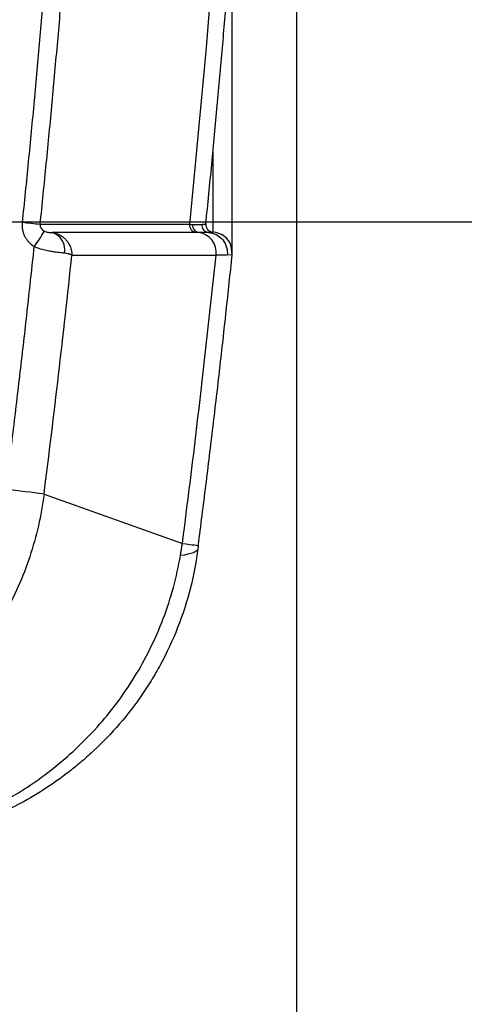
# Model space of a CAD drawing. Header units: millimetres. Extents: x 25 to 1092, y 25 to 838.
# Tile 58 of 94: x 851 to 866, y 193 to 227. Entities that reach past the tile are written whole.
import ezdxf

# ---------------------------------------------------------------- set-up
doc = ezdxf.new("R2010")
doc.units = ezdxf.units.MM
doc.header["$LTSCALE"] = 4
doc.layers.add('DIMENSIONS', color=140, linetype='Continuous', lineweight=25)
doc.styles.add('SLDTEXTSTYLE0', font='TXT', dxfattribs={"width": 0.7})
doc.dimstyles.new('SLDDIMSTYLE2', dxfattribs={"dimtxt": 8.632031, "dimasz": 13.208, "dimexe": 0, "dimexo": 0.0625, "dimgap": 2.158008, "dimtad": 0, "dimtih": 1, "dimtoh": 1, "dimrnd": 1e-09, "dimzin": 12, "dimdsep": 46, "dimtxsty": 'SLDTEXTSTYLE0', "dimsah": 1, "dimcen": 0.09, "dimadec": 0, "dimazin": 3, "dimtfac": 1, "dimtmove": 0, "dimatfit": 0, "dimfxl": 0, "dimfrac": 2, "dimtolj": 1, "dimtzin": 12, "dimarcsym": 0})
doc.dimstyles.new('SLDDIMSTYLE3', dxfattribs={"dimtxt": 8.632031, "dimasz": 13.208, "dimexe": 0, "dimexo": 0.0625, "dimgap": 2.158008, "dimtad": 0, "dimtih": 1, "dimtoh": 1, "dimrnd": 1e-09, "dimzin": 4, "dimdsep": 46, "dimtxsty": 'SLDTEXTSTYLE0', "dimsah": 1, "dimcen": 0.09, "dimadec": 0, "dimazin": 1, "dimtfac": 1, "dimtmove": 0, "dimatfit": 0, "dimfxl": 0, "dimfrac": 2, "dimtolj": 1, "dimtzin": 12, "dimarcsym": 0})

# ---------------------------------------------------------------- blocks, each defined once
blk = doc.blocks.new('_D_4')
at = {"layer": 'DIMENSIONS'}
for p, q in [((934.84, 301.32), (934.84, 326.72)), ((848.111, 301.32), (947.54, 301.32)), ((922.014, 261.454), (919.116, 261.454)), ((919.116, 261.454), (919.116, 247.734)), ((947.665, 261.454), (950.564, 261.454)), ((950.564, 261.454), (950.564, 247.734)), ((919.116, 247.734), (922.014, 247.734)), ((950.564, 247.734), (947.665, 247.734)), ((848.111, 219.82), (947.54, 219.82)), ((934.84, 219.82), (934.84, 194.42))]:
    blk.add_line(p, q, dxfattribs=at)
for points in [[(934.84, 301.32), (936.872, 314.528), (932.808, 314.528)], [(934.84, 219.82), (932.808, 206.612), (936.872, 206.612)]]:
    blk.add_solid(points, dxfattribs=at)
at = {"layer": 'DIMENSIONS', "char_height": 8.4667, "attachment_point": 1, "style": 'SLDTEXTSTYLE0'}
for s, insert in [('81.5', (922.014, 274.3)), ('3.21', (922.014, 258.649))]:
    blk.add_mtext(s, dxfattribs=dict(at, insert=insert))
blk = doc.blocks.new('_D_5')
at = {"layer": 'DIMENSIONS'}
for p, q in [((787.718, 208.927), (787.718, 156.645)), ((838.718, 208.927), (838.718, 156.645)), ((787.718, 169.345), (762.318, 169.345)), ((801.686, 169.345), (798.787, 169.345)), ((798.787, 169.345), (798.787, 155.626)), ((827.337, 169.345), (830.235, 169.345)), ((830.235, 169.345), (830.235, 155.626)), ((838.718, 169.345), (864.118, 169.345)), ((798.787, 155.626), (801.686, 155.626)), ((830.235, 155.626), (827.337, 155.626))]:
    blk.add_line(p, q, dxfattribs=at)
for points in [[(787.718, 169.345), (774.51, 171.377), (774.51, 167.313)], [(838.718, 169.345), (851.926, 167.313), (851.926, 171.377)]]:
    blk.add_solid(points, dxfattribs=at)
at = {"layer": 'DIMENSIONS', "char_height": 8.4667, "attachment_point": 1, "style": 'SLDTEXTSTYLE0'}
for s, insert in [('51.0', (801.686, 182.191)), ('2.01', (801.686, 166.54))]:
    blk.add_mtext(s, dxfattribs=dict(at, insert=insert))
blk = doc.blocks.new('_D_7')
at = {"layer": 'DIMENSIONS'}
for p, q in [((893.338, 286.07), (893.338, 311.47)), ((850.653, 286.07), (906.038, 286.07)), ((880.512, 261.454), (877.613, 261.454)), ((877.613, 261.454), (877.613, 247.734)), ((906.163, 261.454), (909.062, 261.454)), ((909.062, 261.454), (909.062, 247.734)), ((877.613, 247.734), (880.512, 247.734)), ((909.062, 247.734), (906.163, 247.734)), ((850.653, 235.07), (906.038, 235.07)), ((893.338, 235.07), (893.338, 209.67))]:
    blk.add_line(p, q, dxfattribs=at)
for points in [[(893.338, 286.07), (895.37, 299.278), (891.306, 299.278)], [(893.338, 235.07), (891.306, 221.862), (895.37, 221.862)]]:
    blk.add_solid(points, dxfattribs=at)
at = {"layer": 'DIMENSIONS', "char_height": 8.4667, "attachment_point": 1, "style": 'SLDTEXTSTYLE0'}
for s, insert in [('51.0', (880.512, 274.3)), ('2.01', (880.512, 258.649))]:
    blk.add_mtext(s, dxfattribs=dict(at, insert=insert))
blk = doc.blocks.new('_D_8')
at = {"layer": 'DIMENSIONS'}
for p, q in [((765.894, 255.509), (765.894, 122.571)), ((860.541, 255.509), (860.541, 122.571)), ((765.894, 135.271), (740.494, 135.271)), ((801.686, 135.271), (798.787, 135.271)), ((798.787, 135.271), (798.787, 121.552)), ((827.337, 135.271), (830.235, 135.271)), ((830.235, 135.271), (830.235, 121.552)), ((860.541, 135.271), (885.941, 135.271)), ((798.787, 121.552), (801.686, 121.552)), ((830.235, 121.552), (827.337, 121.552))]:
    blk.add_line(p, q, dxfattribs=at)
for points in [[(765.894, 135.271), (752.686, 137.303), (752.686, 133.239)], [(860.541, 135.271), (873.749, 133.239), (873.749, 137.303)]]:
    blk.add_solid(points, dxfattribs=at)
at = {"layer": 'DIMENSIONS', "char_height": 8.4667, "attachment_point": 1, "style": 'SLDTEXTSTYLE0'}
for s, insert in [('94.6', (801.686, 148.118)), ('3.73', (801.686, 132.466))]:
    blk.add_mtext(s, dxfattribs=dict(at, insert=insert))

msp = doc.modelspace()

# ---------------------------------------------------------------- linework, layer by layer
for p, q in [((858.367232, 218.770588), (858.367232, 229.85745)), ((858.360667, 218.695171), (858.329809, 218.996378)), ((858.342095, 218.696675), (858.196191, 218.687673)), ((858.363457, 218.697994), (858.342095, 218.696675)), ((851.994582, 210.599189), (856.677485, 208.931242))]:
    msp.add_line(p, q)
at = {"flags": 128}
for points in [[(857.706054, 222.15959), (857.706054, 222.132934), (857.706054, 221.032382), (857.706054, 220.220328), (857.706054, 219.698953), (857.706054, 219.469658)], [(857.201984, 208.755158), (857.188807, 208.717), (857.158094, 208.68119), (857.109906, 208.647798), (857.044337, 208.61689), (856.961516, 208.588526), (856.861606, 208.562763), (856.744804, 208.53965), (856.61134, 208.519234)], [(856.677485, 208.931242), (856.803237, 208.914988), (856.912624, 208.900848), (857.005435, 208.888847), (857.081493, 208.87901), (857.140651, 208.871355), (857.182796, 208.865896), (857.207846, 208.862645), (857.215753, 208.861608)]]:
    msp.add_lwpolyline(points, dxfattribs=at)
for centre, radius, start, end in [((828.218583, -3.504687), 224.480053, 83.95362662, 84.10736591), ((857.168615, 219.697431), 0.246517, 173.3473203, 261.2537613), ((857.267405, 219.699233), 0.247323, 173.5663411, 261.9924629), ((857.581662, 219.705355), 0.248964, 173.9768976, 265.3821737), ((857.719897, 219.719042), 0.249989, 174.1999339, 266.8236001), ((857.719902, 219.719255), 0.249982, 174.1983643, 266.82605), ((833.287441, 231.395448), 22.182173, 325.9345291, 327.56761), ((852.092423, 218.874011), 0.605639, 348.8399753, 73.2157714), ((857.131705, 218.77172), 0.69007, 353.201743, 81.5630853), ((857.704701, 219.469602), 0.001354, 353.0010265, 2.341012), ((857.667259, 218.770525), 0.699988, 18.6389556, 86.8232545), ((857.667374, 218.770588), 0.699858, 354.046159, 18.6371021), ((801.067732, -181.483604), 395.376353, 82.5993985, 82.7874094)]:
    msp.add_arc(centre, radius, start, end)
for points, knots in [([(813.217837, 321.664507), (813.49018, 321.663101), (814.034624, 321.660289), (814.850812, 321.642465), (815.666116, 321.614678), (816.480535, 321.575954), (817.29407, 321.526554), (818.10672, 321.466407), (818.918485, 321.395533), (819.729365, 321.313927), (820.53936, 321.221589), (821.34847, 321.11852), (822.156694, 321.00472), (822.964035, 320.880183), (824.376978, 320.643227), (826.382723, 320.248631), (828.965408, 319.621772), (831.081395, 319.007881), (832.768484, 318.457812), (833.815309, 318.088763), (834.556965, 317.82242), (834.988829, 317.716341), (835.304851, 317.677343), (835.64231, 317.662959), (836.096454, 317.659881), (836.91027, 317.661859), (837.797222, 317.660443), (838.708337, 317.659822), (839.391344, 317.662338), (840.097957, 317.660677), (841.00669, 317.589865), (842.137403, 317.370226), (843.447852, 316.904227), (844.677981, 316.234898), (845.794472, 315.389023), (846.765662, 314.378089), (847.572882, 313.234322), (848.193201, 311.979392), (848.544164, 310.866304), (848.700131, 310.065253), (848.761678, 309.601319), (848.80369, 309.253135), (848.845555, 308.904966), (848.90443, 308.441115), (849.001892, 307.628692), (849.379962, 304.456497), (849.960719, 299.034872), (850.61864, 291.588449), (851.134638, 284.133904), (851.509517, 276.671388), (851.743069, 269.200804), (851.896741, 256.743104), (851.454116, 239.298336), (850.14792, 223.46013), (849.138002, 214.642516), (848.942754, 213.018278), (848.829437, 212.090162), (848.749287, 211.392985), (848.633956, 210.701312), (848.406532, 209.798979), (847.997249, 208.709739), (847.311442, 207.491653), (846.444876, 206.393731), (845.421589, 205.436646), (844.262242, 204.651971), (842.998175, 204.04916), (841.879357, 203.717327), (840.963807, 203.555833), (840.267238, 203.486459), (839.56513, 203.474093), (838.834155, 203.480159), (837.658978, 203.478449), (836.601446, 203.478649), (835.68782, 203.478693), (835.332297, 203.463905), (834.98053, 203.419813), (834.630852, 203.340948), (834.288731, 203.228784), (833.83065, 203.057715), (833.025009, 202.769462), (831.866343, 202.384163), (830.007652, 201.811913), (827.663016, 201.182073), (825.290806, 200.664492), (823.376549, 200.317714), (821.932429, 200.0915), (820.485896, 199.900303), (819.036945, 199.744163), (817.585581, 199.622859), (816.131805, 199.537239), (814.675614, 199.484128), (813.703941, 199.47831), (813.217837, 199.4754)], [0, 0, 0, 0, 0.0045713, 0.009138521, 0.013702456, 0.018263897, 0.022823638, 0.027382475, 0.031941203, 0.036500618, 0.041061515, 0.04562469, 0.050190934, 0.054761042, 0.059335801, 0.074238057, 0.089060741, 0.103930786, 0.111207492, 0.118840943, 0.122566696, 0.124423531, 0.126292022, 0.127900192, 0.130091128, 0.133914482, 0.141560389, 0.144978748, 0.149207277, 0.153026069, 0.15683462, 0.164492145, 0.172282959, 0.1800885, 0.187906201, 0.195701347, 0.203524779, 0.21131148, 0.219103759, 0.223032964, 0.224995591, 0.226957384, 0.228919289, 0.230881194, 0.234804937, 0.242652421, 0.2844992, 0.326313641, 0.368110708, 0.409905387, 0.451712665, 0.493547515, 0.61899867, 0.74442462, 0.760112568, 0.767958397, 0.771881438, 0.775805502, 0.779736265, 0.783639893, 0.791409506, 0.799186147, 0.807009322, 0.814794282, 0.822610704, 0.830413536, 0.838211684, 0.84211255, 0.846007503, 0.84994719, 0.853892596, 0.858278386, 0.869672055, 0.87164381, 0.873613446, 0.875640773, 0.877585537, 0.879620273, 0.881678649, 0.885793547, 0.893981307, 0.902171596, 0.918434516, 0.934714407, 0.942909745, 0.951085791, 0.959247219, 0.967398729, 0.975545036, 0.983690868, 0.991840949, 1, 1, 1, 1]), ([(851.26475, 219.789219), (851.334823, 220.475706), (851.474957, 221.848576), (851.671494, 223.909103), (851.858005, 225.970298), (852.03351, 228.032265), (852.198271, 230.094974), (852.352219, 232.158433), (852.495371, 234.222642), (852.627727, 236.287599), (852.74927, 238.353305), (852.860069, 240.419758), (852.959861, 242.486968), (853.049631, 244.554899), (853.100343, 245.93397), (853.125701, 246.623558)], [0, 0, 0, 0, 0.0769462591, 0.1538809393, 0.2308061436, 0.3077239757, 0.38463654, 0.4615459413, 0.5384542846, 0.6153636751, 0.6922762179, 0.7691940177, 0.846119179, 0.9230538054, 1, 1, 1, 1]), ([(857.4712, 219.744525), (857.538644, 220.4178), (857.672351, 221.752557), (857.858576, 223.73823), (858.032632, 225.689305), (858.194138, 227.605781), (858.343829, 229.487548), (858.482142, 231.334531), (858.651129, 233.737837), (858.8377, 236.668007), (859.025616, 240.095519), (859.180977, 243.398221), (859.26067, 245.558851), (859.299741, 246.618125)], [0, 0, 0, 0, 0.075348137, 0.149376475, 0.222085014, 0.293473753, 0.36354269, 0.432291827, 0.499721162, 0.63182467, 0.759238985, 0.881964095, 1, 1, 1, 1]), ([(851.863822, 219.726576), (851.934029, 220.414411), (852.074436, 221.789997), (852.271341, 223.854613), (852.458193, 225.919905), (852.634008, 227.985916), (852.79905, 230.052564), (852.953247, 232.119796), (853.096617, 234.187556), (853.229159, 236.255785), (853.350856, 238.324428), (853.461779, 240.393425), (853.561666, 242.462729), (853.651502, 244.532246), (853.702246, 245.9122), (853.727617, 246.602135)], [0, 0, 0, 0, 0.076979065, 0.153948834, 0.230909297, 0.307860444, 0.384802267, 0.461734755, 0.538657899, 0.615571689, 0.692476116, 0.769371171, 0.846256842, 0.923133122, 1, 1, 1, 1]), ([(851.663109, 218.970329), (851.636568, 218.989153), (851.584026, 219.026417), (851.51335, 219.091598), (851.450151, 219.162649), (851.394993, 219.240283), (851.344235, 219.329799), (851.301482, 219.433263), (851.272127, 219.549429), (851.257241, 219.669385), (851.262247, 219.749277), (851.26475, 219.789219)], [0, 0, 0, 0, 0.10195659, 0.201835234, 0.300711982, 0.399695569, 0.49989118, 0.622876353, 0.749449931, 0.874736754, 1, 1, 1, 1]), ([(851.863822, 219.726576), (851.857798, 219.682329), (851.869078, 219.636897), (851.920659, 219.557932), (851.961278, 219.523655), (852.009747, 219.49906)], [0, 0, 0, 0, 0.5, 0.5, 1, 1, 1, 1]), ([(857.02164, 219.726947), (857.04752, 219.72735), (857.099379, 219.728158), (857.168504, 219.729172), (857.231133, 219.730063), (857.287151, 219.730837), (857.318418, 219.731264), (857.334072, 219.731478)], [0, 0, 0, 0, 0.198603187, 0.397981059, 0.598058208, 0.798757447, 1, 1, 1, 1]), ([(857.334072, 219.731478), (857.350631, 219.731732), (857.384015, 219.732245), (857.421508, 219.733966), (857.449445, 219.736477), (857.467373, 219.739817), (857.46991, 219.742803), (857.471187, 219.744305)], [0, 0, 0, 0, 0.194012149, 0.391146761, 0.591280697, 0.794279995, 1, 1, 1, 1]), ([(852.009747, 219.49906), (852.042279, 219.482551), (852.0849, 219.471078), (852.17471, 219.45769), (852.222708, 219.455106), (852.267312, 219.453849)], [0, 0, 0, 0, 0.5, 0.5, 1, 1, 1, 1]), ([(852.267312, 219.453849), (852.293736, 219.449955), (852.349256, 219.441772), (852.43427, 219.416112), (852.523162, 219.377321), (852.612831, 219.322458), (852.699405, 219.250772), (852.780592, 219.160157), (852.849413, 219.05309), (852.900213, 218.934499), (852.931996, 218.812056), (852.935938, 218.730148), (852.937913, 218.689128)], [0, 0, 0, 0, 0.072352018, 0.152024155, 0.239001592, 0.332989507, 0.433351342, 0.539077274, 0.657512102, 0.772993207, 0.886315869, 1, 1, 1, 1]), ([(857.232953, 219.454322), (857.216453, 219.454182), (857.183385, 219.4539), (857.14857, 219.45382), (857.131127, 219.45378)], [0, 0, 0, 0, 0.498979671, 1, 1, 1, 1]), ([(857.561617, 219.457199), (857.545308, 219.457062), (857.512678, 219.456789), (857.454192, 219.4563), (857.388491, 219.455739), (857.315493, 219.455096), (857.2605, 219.454581), (857.232953, 219.454322)], [0, 0, 0, 0, 0.199334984, 0.398792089, 0.598580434, 0.798911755, 1, 1, 1, 1]), ([(857.706049, 219.469437), (857.70519, 219.468207), (857.70347, 219.465749), (857.690894, 219.462843), (857.670996, 219.460501), (857.642835, 219.458787), (857.607269, 219.457624), (857.576853, 219.457341), (857.561617, 219.457199)], [0, 0, 0, 0, 0.166356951, 0.332595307, 0.49889572, 0.665440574, 0.832413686, 1, 1, 1, 1]), ([(857.561617, 219.457199), (857.644859, 219.451147), (857.733572, 219.42864), (857.90129, 219.344078), (857.979671, 219.281849), (858.103422, 219.12982), (858.148383, 219.040614), (858.198715, 218.860318), (858.204436, 218.769747), (858.196191, 218.687673)], [0, 0, 0, 0, 0.25, 0.25, 0.5, 0.5, 0.75, 0.75, 1, 1, 1, 1]), ([(850.707726, 210.76419), (850.793467, 211.447317), (850.964947, 212.813552), (851.208392, 214.864584), (851.442647, 216.916687), (851.589621, 218.285775), (851.663109, 218.970329)], [0, 0, 0, 0, 0.250003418, 0.500000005, 0.749996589, 1, 1, 1, 1]), ([(852.68661, 218.75679), (852.659918, 218.759134), (852.608085, 218.763686), (852.524511, 218.772562), (852.441813, 218.782469), (852.36114, 218.793373), (852.284091, 218.805074), (852.172022, 218.824315), (852.022861, 218.856027), (851.837717, 218.905636), (851.719936, 218.949274), (851.663109, 218.970329)], [0, 0, 0, 0, 0.100317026, 0.19481183, 0.283102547, 0.364925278, 0.440121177, 0.50862134, 0.683586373, 0.847335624, 1, 1, 1, 1]), ([(852.937913, 218.689128), (852.925289, 218.694791), (852.902842, 218.70486), (852.866546, 218.718162), (852.821645, 218.73264), (852.765386, 218.747194), (852.711125, 218.753804), (852.68661, 218.75679)], [0, 0, 0, 0, 0.213852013, 0.380277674, 0.496671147, 0.772597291, 1, 1, 1, 1]), ([(857.215753, 208.861608), (857.302189, 209.538823), (857.473639, 210.882102), (857.715956, 212.881885), (857.945016, 214.849271), (858.161249, 216.784182), (858.296448, 218.063783), (858.363457, 218.697994)], [0, 0, 0, 0, 0.206811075, 0.410216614, 0.610216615, 0.806811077, 1, 1, 1, 1]), ([(858.196191, 218.687673), (858.177448, 218.687774), (858.139867, 218.687978), (858.072474, 218.688376), (857.996618, 218.688848), (857.912284, 218.689395), (857.848747, 218.68982), (857.816923, 218.690034)], [0, 0, 0, 0, 0.1982057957, 0.3974089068, 0.5975104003, 0.7984087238, 1, 1, 1, 1]), ([(851.994582, 210.599189), (851.900245, 209.87301), (851.73736, 209.164985), (851.284396, 207.79924), (850.994207, 207.139587), (850.282221, 205.868246), (849.870088, 205.274646), (848.948121, 204.177158), (848.435833, 203.670249), (847.314429, 202.748527), (846.721536, 202.346588), (845.476369, 201.651399), (844.823473, 201.358003), (843.459896, 200.882181), (842.768294, 200.706264), (841.36686, 200.469603), (840.656995, 200.40891), (839.937917, 200.406738)], [0, 0, 0, 0, 0.125, 0.125, 0.25, 0.25, 0.375, 0.375, 0.5, 0.5, 0.625, 0.625, 0.75, 0.75, 0.875, 0.875, 1, 1, 1, 1]), ([(857.201984, 208.755158), (857.147172, 208.331747), (857.065041, 207.885885), (856.83645, 206.981102), (856.689567, 206.522668), (856.343488, 205.642148), (856.143851, 205.219201), (855.833668, 204.646188), (855.730299, 204.467407), (855.505025, 204.101369), (855.38521, 203.918314), (855.007416, 203.376605), (854.730415, 203.025752), (854.160468, 202.381884), (853.872041, 202.092685), (853.449277, 201.705783), (853.309824, 201.584428), (853.034663, 201.355196), (852.89061, 201.240542), (852.45626, 200.910956), (852.163625, 200.70968), (851.284645, 200.157741), (850.698062, 199.858739), (849.536592, 199.3684), (848.958277, 199.176022), (847.820624, 198.879505), (847.263631, 198.775546), (846.163029, 198.639064), (845.623595, 198.607228), (845.091286, 198.606894)], [0, 0, 0, 0, 0.0625, 0.0625, 0.125, 0.125, 0.1875, 0.1875, 0.21875, 0.21875, 0.25, 0.25, 0.3125, 0.3125, 0.375, 0.375, 0.40625, 0.40625, 0.4375, 0.4375, 0.5, 0.5, 0.625, 0.625, 0.75, 0.75, 0.875, 0.875, 1, 1, 1, 1]), ([(845.577791, 198.709189), (846.738098, 198.793233), (847.903954, 199.041269), (849.615349, 199.688103), (850.178129, 199.949571), (851.268518, 200.563773), (851.798998, 200.917433), (852.825946, 201.732804), (853.325726, 202.199082), (854.017869, 202.969032), (854.24012, 203.238425), (854.667315, 203.808315), (854.869554, 204.105466), (855.247768, 204.72154), (855.424092, 205.04083), (855.749526, 205.700908), (855.899076, 206.043824), (856.292389, 207.08076), (856.485242, 207.791003), (856.61134, 208.519234)], [0, 0, 0, 0, 0.25, 0.25, 0.375, 0.375, 0.5, 0.5, 0.625, 0.625, 0.6875, 0.6875, 0.75, 0.75, 0.8125, 0.8125, 0.875, 0.875, 1, 1, 1, 1])]:
    msp.add_open_spline(points, degree=3, knots=knots)
for points in [[(856.923757, 219.72599), (857.831077, 228.637143), (858.444822, 237.629579), (858.756088, 246.601883)], [(856.923757, 219.72599), (855.237002, 219.724029), (853.550356, 219.724224), (851.863822, 219.726576)], [(856.923757, 219.72599), (856.957883, 219.726156), (856.990523, 219.726473), (857.02164, 219.726947)], [(857.471187, 219.744305), (857.471196, 219.744378), (857.4712, 219.744451), (857.4712, 219.744525)], [(857.131127, 219.45378), (855.509765, 219.451797), (853.888493, 219.45182), (852.267312, 219.453849)], [(851.994582, 210.599189), (852.336576, 213.292513), (852.651042, 215.989347), (852.937913, 218.689128)], [(852.937913, 218.689128), (854.564142, 218.68737), (856.19048, 218.687671), (857.816923, 218.690034)], [(856.677485, 208.931242), (857.097074, 212.180725), (857.476858, 215.433659), (857.816923, 218.690034)], [(856.61134, 208.519234), (856.635031, 208.656053), (856.657088, 208.793386), (856.677485, 208.931242)], [(857.215753, 208.861608), (857.211172, 208.826136), (857.206583, 208.790653), (857.201984, 208.755158)]]:
    msp.add_open_spline(points, degree=3)

# ---------------------------------------------------------------- dimensions: what is measured, and where the dimension line sits
at = {"layer": 'DIMENSIONS'}
for base, p1, p2, angle, dimstyle, picture, middle in [((934.839813, 219.819954), (843.030975, 301.319954), (843.030975, 219.819954), 90, 'SLDDIMSTYLE2', '_D_4', (934.839813, 261.453598)), ((893.337529, 235.069952), (845.573286, 286.069954), (845.573276, 235.069952), 90, 'SLDDIMSTYLE3', '_D_7', (893.337529, 261.453598)), ((838.717837, 169.344638), (787.717837, 214.006816), (838.717837, 214.006816), 0, 'SLDDIMSTYLE3', '_D_5', (814.511183, 169.344638))]:
    dim = msp.add_linear_dim(base=base, p1=p1, p2=p2, angle=angle, dimstyle=dimstyle, dxfattribs=at)
    dim.commit()
    dim.dimension.update_dxf_attribs({"geometry": picture, "text_midpoint": middle, "dimtype": 160})
dim = msp.add_linear_dim(base=(860.541361, 135.271265), p1=(765.894314, 260.588507), p2=(860.541361, 260.588507), dimstyle='SLDDIMSTYLE2', dxfattribs=at)
dim.commit()
dim.dimension.update_dxf_attribs({"geometry": '_D_8', "text_midpoint": (814.511183, 135.271265), "dimtype": 160})

doc.saveas('drawing.dxf')
